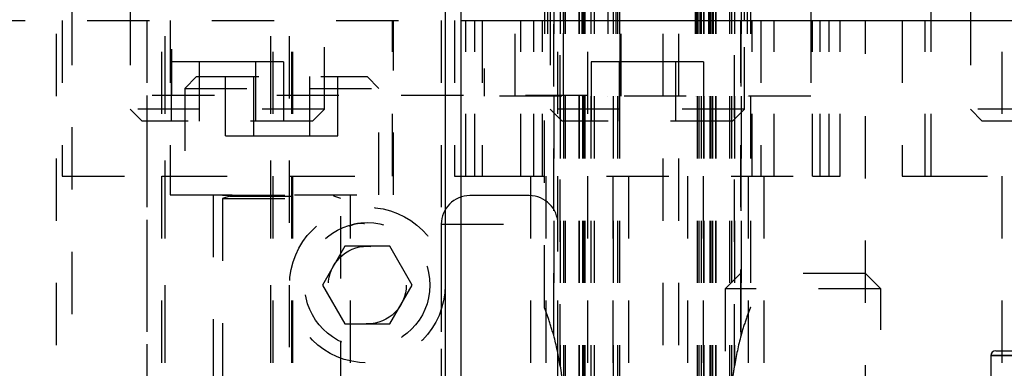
# Model space of a CAD drawing. Header units: inches. Extents: x 1880 to 2363, y -453 to -54.
# Tile 41 of 256: x 1905.869 to 1907.451, y -448.156 to -447.596. Entities that reach past the tile are written whole.
import ezdxf

# ---------------------------------------------------------------- set-up
doc = ezdxf.new("R2010")
doc.units = ezdxf.units.IN
doc.header["$LTSCALE"] = 0.5
doc.header["$MEASUREMENT"] = 0
doc.linetypes.add('HIDDEN', pattern=[0.225, 0.15, -0.075])
doc.layers.add('SID-M-H', color=4, linetype='HIDDEN')
doc.layers.add('SID-M-S', color=105, linetype='Continuous')

msp = doc.modelspace()

# ---------------------------------------------------------------- linework, layer by layer
at = {"layer": 'SID-M-H'}
for p, q in [((1906.11271, -444.84362), (1906.11271, -447.71764)), ((1905.92767, -446.21905), (1905.92767, -448.72905)), ((1906.90267, -446.21905), (1906.90267, -448.72905)), ((1906.92767, -446.21905), (1906.92767, -448.72905)), ((1906.10267, -448.72256), (1906.10267, -446.71905)), ((1906.10267, -448.72256), (1906.10267, -446.71905)), ((1906.27267, -448.72256), (1906.27267, -446.71905)), ((1906.27267, -448.72256), (1906.27267, -446.71905)), ((1906.66517, -447.71905), (1906.66517, -446.71905)), ((1906.71208, -446.71905), (1906.71208, -447.71905)), ((1906.71708, -446.71905), (1906.71708, -447.71905)), ((1906.71708, -446.71905), (1906.71708, -447.71905)), ((1906.72708, -446.71905), (1906.72708, -448.1033)), ((1906.72708, -448.1033), (1906.72708, -446.71905)), ((1906.73767, -448.1531), (1906.73767, -446.71905)), ((1906.73767, -446.71905), (1906.73767, -448.1531)), ((1906.74267, -446.71905), (1906.74267, -448.78725)), ((1906.74567, -446.71905), (1906.74567, -448.78405)), ((1906.76767, -446.71905), (1906.76767, -448.78405)), ((1906.76814, -446.71905), (1906.76814, -448.78405)), ((1906.77208, -446.71905), (1906.77208, -447.71905)), ((1906.77314, -446.71905), (1906.77314, -448.78958)), ((1906.77561, -446.71905), (1906.77561, -448.7899)), ((1906.77708, -446.71905), (1906.77708, -447.71905)), ((1906.77708, -446.71905), (1906.77708, -448.79905)), ((1906.78704, -446.71905), (1906.78704, -447.71905)), ((1906.78704, -446.71905), (1906.78704, -448.79483)), ((1906.79192, -446.71905), (1906.79192, -447.71905)), ((1906.79192, -446.71905), (1906.79192, -448.79433)), ((1906.81436, -446.71905), (1906.81436, -447.71905)), ((1906.82267, -446.71905), (1906.82267, -448.78405)), ((1906.82702, -446.71905), (1906.82702, -447.71905)), ((1906.82967, -446.71905), (1906.82967, -448.79433)), ((1906.83267, -446.71905), (1906.83267, -448.78533)), ((1906.83367, -447.71905), (1906.83367, -446.71905)), ((1906.83567, -447.71905), (1906.83567, -446.71905)), ((1906.95467, -446.71905), (1906.95467, -447.71905)), ((1906.95667, -446.71905), (1906.95667, -447.71905)), ((1906.95767, -446.71905), (1906.95767, -448.78534)), ((1906.9604, -446.71905), (1906.9604, -448.79412)), ((1906.96304, -446.71905), (1906.96304, -447.71905)), ((1906.96385, -446.71905), (1906.96385, -447.71905)), ((1906.96385, -446.71905), (1906.96385, -448.79416)), ((1906.96767, -446.71905), (1906.96767, -448.78405)), ((1906.96829, -446.71905), (1906.96829, -447.71905)), ((1906.96829, -446.71905), (1906.96829, -448.79466)), ((1906.97597, -446.71905), (1906.97597, -447.71905)), ((1906.97826, -446.71905), (1906.97826, -447.71905)), ((1906.97826, -446.71905), (1906.97826, -448.79905)), ((1906.97972, -446.71905), (1906.97972, -448.78995)), ((1906.98219, -446.71905), (1906.98219, -448.78963)), ((1906.98326, -446.71905), (1906.98326, -447.71905)), ((1906.98719, -446.71905), (1906.98719, -448.78405)), ((1906.98767, -446.71905), (1906.98767, -448.78405)), ((1907.00967, -446.71905), (1907.00967, -448.78405)), ((1907.01267, -446.71905), (1907.01267, -448.78727)), ((1907.01767, -446.71905), (1907.01767, -448.1531)), ((1907.01767, -448.1531), (1907.01767, -446.71905)), ((1907.02826, -448.1033), (1907.02826, -446.71905)), ((1907.02826, -446.71905), (1907.02826, -448.1033)), ((1907.03826, -446.71905), (1907.03826, -447.71905)), ((1907.03826, -446.71905), (1907.03826, -447.71905)), ((1907.04326, -446.71905), (1907.04326, -447.71905)), ((1906.30267, -448.72256), (1906.30267, -447.46905)), ((1906.30267, -448.72256), (1906.30267, -447.46905)), ((1906.61517, -447.47455), (1906.61517, -447.71905)), ((1905.95267, -447.56905), (1905.95267, -448.72905)), ((1906.04667, -447.56905), (1906.04667, -447.74005)), ((1906.35867, -447.74005), (1906.35867, -447.56905)), ((1906.72167, -447.56905), (1906.72167, -447.74005)), ((1907.39667, -447.56905), (1907.39667, -447.74005)), ((1905.57767, -447.59756), (1906.57767, -447.59756)), ((1905.93717, -447.59756), (1905.93717, -447.84756)), ((1906.07334, -447.59756), (1906.07334, -448.34756)), ((1906.09767, -448.34756), (1906.09767, -447.59756)), ((1906.10267, -448.34756), (1906.10267, -447.59756)), ((1906.11067, -447.59756), (1906.11067, -447.87756)), ((1906.27267, -448.34756), (1906.27267, -447.59756)), ((1906.2762, -448.34756), (1906.2762, -447.59756)), ((1906.3062, -448.34756), (1906.3062, -447.59756)), ((1906.30767, -448.34756), (1906.30767, -447.59756)), ((1906.46817, -447.84756), (1906.46817, -447.59756)), ((1906.46967, -447.87756), (1906.46967, -447.59756)), ((1906.54642, -447.59756), (1906.54642, -448.34756)), ((1906.56767, -447.59756), (1906.56767, -447.84756)), ((1906.58572, -447.84756), (1906.58572, -447.59756)), ((1906.58572, -447.84756), (1906.58572, -447.59756)), ((1906.60017, -447.84756), (1906.60017, -447.59756)), ((1906.61217, -447.59756), (1906.61217, -447.84756)), ((1906.67411, -447.84756), (1906.67411, -447.59756)), ((1906.67411, -447.84756), (1906.67411, -447.59756)), ((1906.69538, -447.84756), (1906.69538, -447.59756)), ((1906.70926, -447.84756), (1906.70926, -447.59756)), ((1906.73392, -448.34756), (1906.73392, -447.59756)), ((1906.74263, -447.71764), (1906.74263, -447.59756)), ((1906.782, -448.34756), (1906.782, -447.59756)), ((1907.02717, -447.59756), (1907.02717, -448.25106)), ((1907.03367, -447.74005), (1907.03367, -447.59756)), ((1907.04607, -447.84756), (1907.04607, -447.59756)), ((1907.05995, -447.59756), (1907.05995, -447.84756)), ((1907.08122, -447.84756), (1907.08122, -447.59756)), ((1907.08122, -447.84756), (1907.08122, -447.59756)), ((1907.14017, -447.59756), (1907.14017, -447.71905)), ((1907.14317, -447.84756), (1907.14317, -447.59756)), ((1907.15517, -447.84756), (1907.15517, -447.59756)), ((1907.16961, -447.84756), (1907.16961, -447.59756)), ((1907.16961, -447.84756), (1907.16961, -447.59756)), ((1907.18767, -447.84756), (1907.18767, -447.59756)), ((1907.22817, -448.25106), (1907.22817, -447.59756)), ((1907.28717, -447.59756), (1907.28717, -447.84756)), ((1907.32417, -447.84756), (1907.32417, -447.59756)), ((1907.33392, -447.84756), (1907.33392, -447.59756)), ((1907.44767, -448.34756), (1907.44767, -447.59756)), ((1906.15756, -447.66405), (1906.11246, -447.66405)), ((1906.11246, -447.66405), (1906.11246, -447.75905)), ((1906.15756, -447.66405), (1906.15756, -447.75905)), ((1906.24777, -447.66405), (1906.15756, -447.66405)), ((1906.24777, -447.66405), (1906.24777, -447.75905)), ((1906.29288, -447.66405), (1906.24777, -447.66405)), ((1906.29288, -447.66405), (1906.29288, -447.75905)), ((1906.83256, -447.66405), (1906.78746, -447.66405)), ((1906.78746, -447.66405), (1906.78746, -447.75905)), ((1906.83256, -447.66405), (1906.83256, -447.75905)), ((1906.92277, -447.66405), (1906.83256, -447.66405)), ((1906.96788, -447.66405), (1906.92277, -447.66405)), ((1906.92277, -447.66405), (1906.92277, -447.75905)), ((1906.96788, -447.66405), (1906.96788, -447.75905)), ((1906.15317, -447.68756), (1906.13417, -447.70656)), ((1906.15317, -447.68756), (1906.42717, -447.68756)), ((1906.19996, -447.78256), (1906.19996, -447.68756)), ((1906.24506, -447.78256), (1906.24506, -447.68756)), ((1906.33527, -447.78256), (1906.33527, -447.68756)), ((1906.38038, -447.78256), (1906.38038, -447.68756)), ((1906.44617, -447.70656), (1906.42717, -447.68756)), ((1906.782, -447.71764), (1906.07334, -447.71764)), ((1906.07334, -447.71764), (1906.07334, -448.34756)), ((1906.13417, -447.70656), (1906.44617, -447.70656)), ((1906.13417, -447.70656), (1906.13417, -447.87756)), ((1906.44617, -447.87756), (1906.44617, -447.70656)), ((1907.14017, -447.71905), (1906.61517, -447.71905)), ((1906.71208, -448.05833), (1906.71208, -447.71905)), ((1906.782, -448.34756), (1906.782, -447.71764)), ((1907.04326, -447.71905), (1907.04326, -448.05833)), ((1906.35867, -447.74005), (1906.04667, -447.74005)), ((1906.04667, -447.74005), (1906.06567, -447.75905)), ((1906.33967, -447.75905), (1906.35867, -447.74005)), ((1907.03367, -447.74005), (1906.72167, -447.74005)), ((1906.72167, -447.74005), (1906.74067, -447.75905)), ((1907.01467, -447.75905), (1907.03367, -447.74005)), ((1907.70867, -447.74005), (1907.39667, -447.74005)), ((1907.39667, -447.74005), (1907.41567, -447.75905)), ((1906.33967, -447.75905), (1906.06567, -447.75905)), ((1907.01467, -447.75905), (1906.74067, -447.75905)), ((1907.68967, -447.75905), (1907.41567, -447.75905)), ((1906.19996, -447.78256), (1906.24506, -447.78256)), ((1906.24506, -447.78256), (1906.33527, -447.78256)), ((1906.33527, -447.78256), (1906.38038, -447.78256)), ((1905.93717, -447.84756), (1906.09767, -447.84756)), ((1906.09767, -447.84756), (1906.10267, -447.84756)), ((1906.10267, -447.84756), (1906.30267, -447.84756)), ((1906.30267, -447.84756), (1906.30767, -447.84756)), ((1906.30767, -447.84756), (1906.46817, -447.84756)), ((1906.56767, -447.84756), (1906.61217, -447.84756)), ((1906.61217, -447.84756), (1907.14317, -447.84756)), ((1906.69017, -448.34756), (1906.69017, -447.84756)), ((1906.71517, -448.34756), (1906.71517, -447.84756)), ((1906.71517, -448.34756), (1906.71517, -447.84756)), ((1906.82267, -448.34756), (1906.82267, -447.84756)), ((1906.82267, -448.34756), (1906.82267, -447.84756)), ((1906.84767, -448.34756), (1906.84767, -447.84756)), ((1906.94267, -448.34756), (1906.94267, -447.84756)), ((1906.96767, -448.34756), (1906.96767, -447.84756)), ((1906.96767, -448.34756), (1906.96767, -447.84756)), ((1907.04017, -448.34756), (1907.04017, -447.84756)), ((1907.04017, -448.34756), (1907.04017, -447.84756)), ((1907.06517, -448.34756), (1907.06517, -447.84756)), ((1907.14317, -447.84756), (1907.18767, -447.84756)), ((1907.28717, -447.84756), (1907.32417, -447.84756)), ((1907.32417, -447.84756), (1908.03117, -447.84756)), ((1906.11067, -447.87756), (1906.46967, -447.87756)), ((1906.17967, -447.87756), (1906.17967, -448.34756)), ((1906.19517, -447.87756), (1906.19517, -447.87795)), ((1906.38517, -447.87795), (1906.38517, -447.87756)), ((1906.40067, -448.34756), (1906.40067, -447.87756)), ((1906.19517, -447.87795), (1906.38517, -447.87795)), ((1906.20647, -447.87948), (1906.19517, -447.88359)), ((1906.19517, -447.88359), (1906.38517, -447.88359)), ((1906.19517, -447.88359), (1906.19517, -448.61206)), ((1906.20647, -447.87948), (1906.37386, -447.87948)), ((1906.38517, -447.88359), (1906.37386, -447.87948)), ((1906.38517, -448.61206), (1906.38517, -447.88359)), ((1906.68792, -447.87881), (1906.59242, -447.87881)), ((1906.54642, -447.92481), (1906.73392, -447.92481)), ((1906.54642, -447.92481), (1906.54642, -448.56881)), ((1906.73392, -448.56881), (1906.73392, -447.92481)), ((1906.39158, -447.96006), (1906.3555, -448.02256)), ((1906.46375, -447.96006), (1906.39158, -447.96006)), ((1906.49983, -448.02256), (1906.46375, -447.96006)), ((1907.02717, -448.00405), (1907.00267, -448.02855)), ((1907.22817, -448.00405), (1907.02717, -448.00405)), ((1907.25267, -448.02855), (1907.22817, -448.00405)), ((1906.3555, -448.02256), (1906.39158, -448.08506)), ((1906.46375, -448.08506), (1906.49983, -448.02256)), ((1907.25267, -448.02855), (1907.00267, -448.02855)), ((1907.00267, -448.02855), (1907.00267, -448.49474)), ((1907.25267, -448.49474), (1907.25267, -448.02855)), ((1906.39158, -448.08506), (1906.46375, -448.08506)), ((1908.9257, -448.13594), (1907.42963, -448.13594))]:
    msp.add_line(p, q, dxfattribs=at)
for radius in [0.125, 0.1005, 0.0625]:
    msp.add_circle((1906.42767, -448.02256), radius, dxfattribs=at)
for centre, radius, start, end in [((1906.2062, -447.87874), 0.000787, 290, 90), ((1906.37413, -447.87874), 0.000787, 90, 250), ((1906.59242, -447.92481), 0.046, 90, 180), ((1906.68792, -447.92481), 0.046, 0, 90), ((1906.30517, -448.21905), 0.4375, 8.67058, 15.34184), ((1907.45017, -448.21905), 0.4375, 164.65816, 171.32942)]:
    msp.add_arc(centre, radius, start, end, dxfattribs=at)
for points, knots in [([(1906.39845, -447.92762), (1906.40234, -447.92595), (1906.41018, -447.92257), (1906.41874, -447.92315), (1906.42306, -447.92344)], [0, 0, 0, 0, 0.4960643, 1, 1, 1, 1]), ([(1906.72708, -448.1033), (1906.72421, -448.09357), (1906.7207, -448.08166), (1906.71586, -448.06823), (1906.71398, -448.06322), (1906.71274, -448.06002), (1906.71217, -448.05857), (1906.7121, -448.0584), (1906.71208, -448.05833)], [0, 0, 0, 0, 0.5736036, 0.7018717, 0.8487827, 0.9053746, 0.9625129, 1, 1, 1, 1]), ([(1907.04326, -448.05833), (1907.04323, -448.05841), (1907.04316, -448.05857), (1907.04256, -448.06011), (1907.04109, -448.06391), (1907.03643, -448.0764), (1907.03184, -448.09045), (1907.02873, -448.1016), (1907.02826, -448.1033)], [0, 0, 0, 0, 0.0392001, 0.0877497, 0.168094, 0.3389044, 0.8988488, 1, 1, 1, 1]), ([(1906.73767, -448.1531), (1906.73815, -448.1564), (1906.74018, -448.17043), (1906.74212, -448.19217), (1906.74266, -448.21087), (1906.74267, -448.21878), (1906.74267, -448.21905)], [0, 0, 0, 0, 0.1506193, 0.6406214, 0.9875012, 1, 1, 1, 1]), ([(1907.01267, -448.21905), (1907.01267, -448.21878), (1907.01267, -448.21087), (1907.01321, -448.19217), (1907.01515, -448.17043), (1907.01719, -448.1564), (1907.01767, -448.1531)], [0, 0, 0, 0, 0.0124988, 0.3593786, 0.8493807, 1, 1, 1, 1])]:
    msp.add_open_spline(points, degree=3, knots=knots, dxfattribs=at)
at = {"layer": 'SID-M-S'}
for p, q in [((1906.55267, -446.21905), (1906.55267, -448.72905)), ((1906.57767, -446.21905), (1906.57767, -448.72905)), ((1906.74263, -447.59756), (1906.74263, -447.46905)), ((1907.14017, -447.47455), (1907.14017, -447.59756)), ((1907.33392, -447.59756), (1907.33392, -447.46905)), ((1907.03367, -447.59756), (1907.03367, -447.56905)), ((1906.57767, -447.59756), (1907.54774, -447.59756)), ((1907.43751, -448.12807), (1908.91782, -448.12807)), ((1907.42963, -448.13594), (1907.42963, -448.28555)), ((1907.42963, -448.13594), (1908.9257, -448.13594))]:
    msp.add_line(p, q, dxfattribs=at)
msp.add_arc((1907.43751, -448.13594), 0.00787, 90, 180, dxfattribs=at)

doc.saveas('drawing.dxf')
